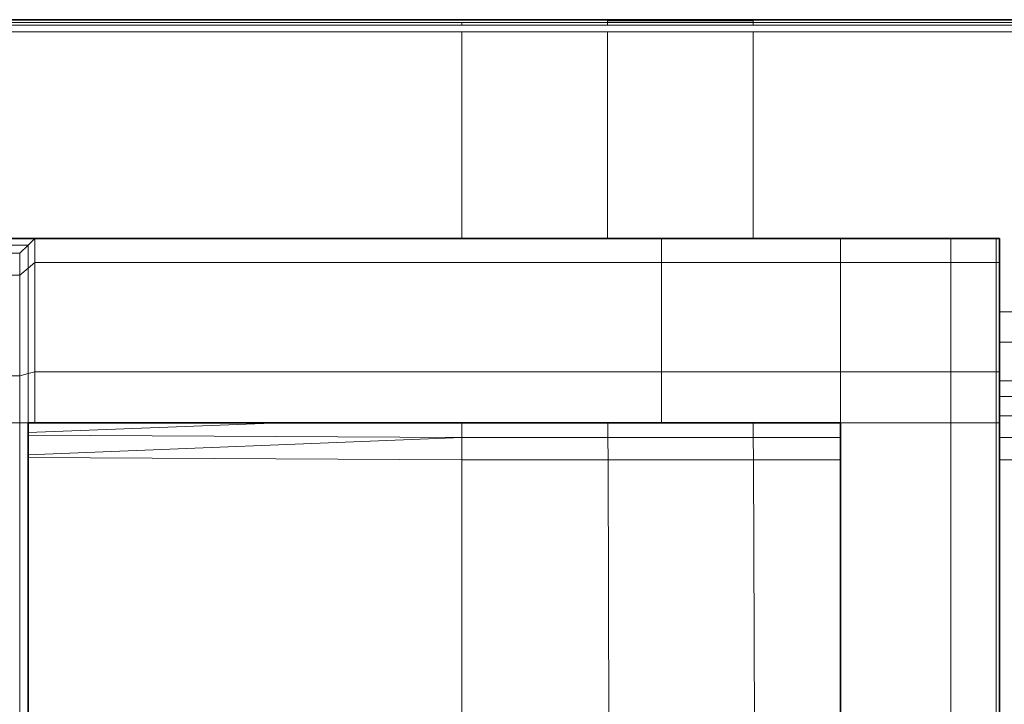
# Model space of a CAD drawing. Header units: inches. Extents: x 0 to 12.9, y 0 to 8.3.
# Tile 17 of 74: x 2.566 to 2.983, y 3.585 to 3.876. Entities that reach past the tile are written whole.
import ezdxf

# ---------------------------------------------------------------- set-up
doc = ezdxf.new("R2010")
doc.units = ezdxf.units.IN
doc.header["$MEASUREMENT"] = 0
doc.layers.add('Default', color=7, linetype='Continuous')

# ---------------------------------------------------------------- blocks, each defined once
blk = doc.blocks.new('MODEL_2')
at = {"lineweight": 35}
for p, q in [((2.54416, 3.87553), (4.37659, 3.87553)), ((2.57204, 3.78279), (2.54416, 3.78279)), ((2.57204, 3.78279), (2.75293, 3.78279)), ((2.81459, 3.78279), (2.75293, 3.78279)), ((2.8374, 3.78279), (2.81459, 3.78279)), ((2.87625, 3.78279), (2.8374, 3.78279)), ((2.91334, 3.78279), (2.87625, 3.78279)), ((2.95999, 3.78279), (2.91334, 3.78279)), ((2.9792, 3.78279), (2.95999, 3.78279)), ((2.98062, 3.78279), (2.9792, 3.78279)), ((2.98062, 3.78279), (2.98062, 3.77271)), ((2.98062, 3.77271), (2.98062, 3.75173)), ((2.98062, 3.75173), (2.98062, 3.7389)), ((2.98062, 3.7389), (2.98062, 3.72639)), ((2.98062, 3.72639), (2.98062, 3.7225)), ((2.98062, 3.7225), (2.98062, 3.71587)), ((2.98062, 3.71587), (2.98062, 3.70766)), ((2.56923, 3.70475), (2.57204, 3.70475)), ((2.56923, 3.70475), (2.56923, 3.70069)), ((2.57204, 3.70475), (2.67636, 3.70475)), ((2.67636, 3.70475), (2.75293, 3.70475)), ((2.75293, 3.70475), (2.81468, 3.70475)), ((2.81468, 3.70475), (2.8374, 3.70475)), ((2.8763, 3.70475), (2.8374, 3.70475)), ((2.91334, 3.70475), (2.8763, 3.70475)), ((2.91334, 3.70475), (2.91334, 3.69846)), ((2.98062, 3.70766), (2.98062, 3.70475)), ((2.98062, 3.69846), (2.98062, 3.70475)), ((2.56923, 3.70069), (2.56923, 3.69958)), ((2.56923, 3.69958), (2.56923, 3.69115)), ((2.91334, 3.69846), (2.91334, 3.68901)), ((2.98062, 3.68901), (2.98062, 3.69846)), ((2.56923, 3.69115), (2.56923, 3.69001)), ((2.56923, 3.69001), (2.56923, 3.57852)), ((2.91334, 3.68901), (2.91334, 3.56818)), ((2.98062, 3.56818), (2.98062, 3.68901))]:
    blk.add_line(p, q, dxfattribs=at)
at = {"lineweight": 0}
for p, q in [((2.81459, 3.87436), (2.81459, 3.87506)), ((2.81459, 3.87506), (2.87625, 3.87506)), ((2.87625, 3.87506), (2.87625, 3.87436)), ((2.54416, 3.87436), (2.75293, 3.87436)), ((2.75293, 3.87322), (2.54416, 3.87322)), ((2.75293, 3.87436), (2.75293, 3.87322)), ((2.75293, 3.87322), (2.75293, 3.87436)), ((2.75293, 3.87436), (2.81459, 3.87436)), ((2.81459, 3.87322), (2.75293, 3.87322)), ((2.87625, 3.87436), (2.81459, 3.87436)), ((2.81459, 3.87322), (2.81459, 3.87436)), ((2.81459, 3.87436), (2.87625, 3.87436)), ((2.81459, 3.87436), (2.81459, 3.87322)), ((2.87625, 3.87322), (2.81459, 3.87322)), ((2.87625, 3.87322), (2.87625, 3.87436)), ((2.87625, 3.87436), (4.02209, 3.87436)), ((2.87625, 3.87436), (2.87625, 3.87322)), ((4.02209, 3.87322), (2.87625, 3.87322)), ((2.54416, 3.8704), (2.75293, 3.8704)), ((2.75293, 3.8704), (2.75293, 3.78279)), ((2.75293, 3.78279), (2.75293, 3.8704)), ((2.75293, 3.8704), (2.81459, 3.8704)), ((2.81459, 3.78279), (2.81459, 3.8704)), ((2.81459, 3.8704), (2.87625, 3.8704)), ((2.81459, 3.8704), (2.81459, 3.78279)), ((2.87625, 3.78279), (2.87625, 3.8704)), ((2.87625, 3.8704), (4.02209, 3.8704)), ((2.87625, 3.8704), (2.87625, 3.78279)), ((2.56923, 3.78006), (2.53939, 3.78006)), ((2.53939, 3.78006), (2.56923, 3.78006)), ((2.54416, 3.78279), (2.57204, 3.78279)), ((2.57204, 3.78279), (2.54416, 3.78279)), ((2.56923, 3.78006), (2.56566, 3.77664)), ((2.56566, 3.77664), (2.56923, 3.78006)), ((2.57204, 3.78279), (2.56923, 3.78006)), ((2.56923, 3.78006), (2.57204, 3.78279)), ((2.56923, 3.78006), (2.56923, 3.77033)), ((2.56923, 3.77033), (2.56923, 3.78006)), ((2.57204, 3.78279), (2.57204, 3.77271)), ((2.57204, 3.77271), (2.57204, 3.78279)), ((2.57204, 3.78279), (2.75293, 3.78279)), ((2.75293, 3.78279), (2.57204, 3.78279)), ((2.75293, 3.78279), (2.81459, 3.78279)), ((2.81459, 3.78279), (2.75293, 3.78279)), ((2.81459, 3.78279), (2.8374, 3.78279)), ((2.8374, 3.78279), (2.81459, 3.78279)), ((2.8374, 3.78279), (2.8374, 3.77271)), ((2.8374, 3.77271), (2.8374, 3.78279)), ((2.8374, 3.78279), (2.87625, 3.78279)), ((2.87625, 3.78279), (2.8374, 3.78279)), ((2.87625, 3.78279), (2.91334, 3.78279)), ((2.91334, 3.78279), (2.87625, 3.78279)), ((2.91334, 3.78279), (2.91334, 3.77271)), ((2.91334, 3.77271), (2.91334, 3.78279)), ((2.91334, 3.78279), (2.95999, 3.78279)), ((2.95999, 3.78279), (2.91334, 3.78279)), ((2.95999, 3.78279), (2.95999, 3.77271)), ((2.9792, 3.78279), (2.95999, 3.78279)), ((2.95999, 3.77271), (2.95999, 3.78279)), ((2.95999, 3.78279), (2.9792, 3.78279)), ((2.98062, 3.78279), (2.9792, 3.78279)), ((2.9792, 3.78279), (2.98062, 3.78279)), ((2.9792, 3.77271), (2.9792, 3.78279)), ((2.9792, 3.78279), (2.9792, 3.77271)), ((2.98062, 3.77271), (2.98062, 3.78279)), ((2.98062, 3.78279), (2.98062, 3.77271)), ((2.56566, 3.77664), (2.54296, 3.77664)), ((2.54296, 3.77664), (2.56566, 3.77664)), ((2.56566, 3.76736), (2.56566, 3.77664)), ((2.56566, 3.77664), (2.56566, 3.76736)), ((2.56923, 3.77033), (2.57204, 3.77271)), ((2.57204, 3.77271), (2.56923, 3.77033)), ((2.57204, 3.77271), (2.57204, 3.72639)), ((2.8374, 3.77271), (2.57204, 3.77271)), ((2.57204, 3.77271), (2.8374, 3.77271)), ((2.57204, 3.72639), (2.57204, 3.77271)), ((2.91334, 3.77271), (2.8374, 3.77271)), ((2.8374, 3.77271), (2.8374, 3.72639)), ((2.8374, 3.72639), (2.8374, 3.77271)), ((2.8374, 3.77271), (2.91334, 3.77271)), ((2.91334, 3.72639), (2.91334, 3.77271)), ((2.91334, 3.77271), (2.95999, 3.77271)), ((2.91334, 3.77271), (2.91334, 3.72639)), ((2.95999, 3.77271), (2.91334, 3.77271)), ((2.95999, 3.72639), (2.95999, 3.77271)), ((2.95999, 3.77271), (2.9792, 3.77271)), ((2.95999, 3.77271), (2.95999, 3.72639)), ((2.9792, 3.77271), (2.95999, 3.77271)), ((2.9792, 3.72639), (2.9792, 3.77271)), ((2.9792, 3.77271), (2.98062, 3.77271)), ((2.9792, 3.77271), (2.9792, 3.72639)), ((2.98062, 3.77271), (2.9792, 3.77271)), ((2.98062, 3.77271), (2.98062, 3.75173)), ((2.98062, 3.75173), (2.98062, 3.77271)), ((2.54296, 3.76736), (2.56566, 3.76736)), ((2.56566, 3.76736), (2.54296, 3.76736)), ((2.56923, 3.77033), (2.56566, 3.76736)), ((2.56566, 3.76736), (2.56923, 3.77033)), ((2.56566, 3.76736), (2.56566, 3.72469)), ((2.56566, 3.72469), (2.56566, 3.76736)), ((2.56923, 3.72563), (2.56923, 3.77033)), ((2.56923, 3.77033), (2.56923, 3.72563)), ((2.98062, 3.75173), (2.98062, 3.7389)), ((2.99021, 3.75173), (2.98062, 3.75173)), ((2.98062, 3.75173), (2.99021, 3.75173)), ((2.98062, 3.7389), (2.98062, 3.75173)), ((2.98062, 3.7389), (2.98062, 3.72639)), ((2.99021, 3.7389), (2.98062, 3.7389)), ((2.98062, 3.7389), (2.99021, 3.7389)), ((2.98062, 3.72639), (2.98062, 3.7389)), ((2.54296, 3.72469), (2.56566, 3.72469)), ((2.56566, 3.72469), (2.54296, 3.72469)), ((2.56566, 3.72469), (2.56923, 3.72563)), ((2.56923, 3.72563), (2.56566, 3.72469)), ((2.56566, 3.70475), (2.56566, 3.72469)), ((2.56566, 3.72469), (2.56566, 3.70475)), ((2.56923, 3.72563), (2.57204, 3.72639)), ((2.57204, 3.72639), (2.56923, 3.72563)), ((2.56923, 3.70475), (2.56923, 3.72563)), ((2.56923, 3.72563), (2.56923, 3.70475)), ((2.57204, 3.70475), (2.57204, 3.72639)), ((2.57204, 3.72639), (2.8374, 3.72639)), ((2.57204, 3.72639), (2.57204, 3.70475)), ((2.8374, 3.72639), (2.57204, 3.72639)), ((2.8374, 3.70475), (2.8374, 3.72639)), ((2.8374, 3.72639), (2.91334, 3.72639)), ((2.8374, 3.72639), (2.8374, 3.70475)), ((2.91334, 3.72639), (2.8374, 3.72639)), ((2.91334, 3.70475), (2.91334, 3.72639)), ((2.91334, 3.72639), (2.95999, 3.72639)), ((2.91334, 3.72639), (2.91334, 3.70475)), ((2.95999, 3.72639), (2.91334, 3.72639)), ((2.95999, 3.70475), (2.95999, 3.72639)), ((2.95999, 3.72639), (2.9792, 3.72639)), ((2.95999, 3.72639), (2.95999, 3.70475)), ((2.9792, 3.72639), (2.95999, 3.72639)), ((2.9792, 3.72639), (2.9792, 3.70475)), ((2.9792, 3.70475), (2.9792, 3.72639)), ((2.9792, 3.72639), (2.98062, 3.72639)), ((2.98062, 3.72639), (2.9792, 3.72639)), ((2.98062, 3.72639), (2.98062, 3.7225)), ((2.98062, 3.7225), (2.98062, 3.72639)), ((2.98062, 3.7225), (2.98062, 3.71587)), ((2.99021, 3.7225), (2.98062, 3.7225)), ((2.98062, 3.7225), (2.99021, 3.7225)), ((2.98062, 3.71587), (2.98062, 3.7225)), ((2.98062, 3.71587), (2.98062, 3.70766)), ((2.99021, 3.71587), (2.98062, 3.71587)), ((2.98062, 3.70766), (2.98062, 3.71587)), ((2.98062, 3.71587), (2.99021, 3.71587)), ((2.56566, 3.70475), (2.54296, 3.70475)), ((2.54296, 3.70475), (2.56566, 3.70475)), ((2.56923, 3.70475), (2.56566, 3.70475)), ((2.56566, 3.70475), (2.56566, 3.49667)), ((2.56566, 3.70475), (2.56923, 3.70475)), ((2.56566, 3.49667), (2.56566, 3.70475)), ((2.57204, 3.70475), (2.56923, 3.70475)), ((2.56923, 3.70475), (2.57204, 3.70475)), ((2.67636, 3.70475), (2.56923, 3.70069)), ((2.56923, 3.70069), (2.56923, 3.70475)), ((2.56923, 3.70475), (2.56923, 3.70069)), ((2.56923, 3.70069), (2.67636, 3.70475)), ((2.67636, 3.70475), (2.57204, 3.70475)), ((2.57204, 3.70475), (2.67636, 3.70475)), ((2.75293, 3.70475), (2.67636, 3.70475)), ((2.67636, 3.70475), (2.75293, 3.70475)), ((2.81468, 3.70475), (2.75293, 3.70475)), ((2.75293, 3.70475), (2.75293, 3.69846)), ((2.75293, 3.69846), (2.75293, 3.70475)), ((2.75293, 3.70475), (2.81468, 3.70475)), ((2.8374, 3.70475), (2.81468, 3.70475)), ((2.81468, 3.70475), (2.81473, 3.69846)), ((2.81473, 3.69846), (2.81468, 3.70475)), ((2.81468, 3.70475), (2.8374, 3.70475)), ((2.8763, 3.70475), (2.8374, 3.70475)), ((2.8374, 3.70475), (2.8763, 3.70475)), ((2.91334, 3.70475), (2.8763, 3.70475)), ((2.87632, 3.69846), (2.8763, 3.70475)), ((2.8763, 3.70475), (2.91334, 3.70475)), ((2.8763, 3.70475), (2.87632, 3.69846)), ((2.91334, 3.69846), (2.91334, 3.70475)), ((2.91334, 3.70475), (2.95999, 3.70475)), ((2.95999, 3.70475), (2.91334, 3.70475)), ((2.91334, 3.70475), (2.91334, 3.69846)), ((2.95999, 3.56818), (2.95999, 3.70475)), ((2.95999, 3.70475), (2.9792, 3.70475)), ((2.95999, 3.70475), (2.95999, 3.56818)), ((2.9792, 3.70475), (2.95999, 3.70475)), ((2.9792, 3.56818), (2.9792, 3.70475)), ((2.9792, 3.70475), (2.98062, 3.70475)), ((2.9792, 3.70475), (2.9792, 3.56818)), ((2.98062, 3.70475), (2.9792, 3.70475)), ((2.98062, 3.70766), (2.98062, 3.70475)), ((2.98062, 3.70475), (2.98062, 3.70766)), ((2.98062, 3.70766), (2.99021, 3.70766)), ((2.99021, 3.70766), (2.98062, 3.70766)), ((2.98062, 3.70475), (2.98062, 3.69846)), ((2.98062, 3.69846), (2.98062, 3.70475)), ((2.56923, 3.70069), (2.56923, 3.69958)), ((2.56923, 3.69958), (2.56923, 3.70069)), ((2.56923, 3.69958), (2.56923, 3.69115)), ((2.75293, 3.69846), (2.56923, 3.69958)), ((2.56923, 3.69958), (2.75293, 3.69846)), ((2.56923, 3.69115), (2.56923, 3.69958)), ((2.75293, 3.69846), (2.56923, 3.69115)), ((2.56923, 3.69115), (2.75293, 3.69846)), ((2.81473, 3.69846), (2.75293, 3.69846)), ((2.75293, 3.69846), (2.75293, 3.68901)), ((2.75293, 3.68901), (2.75293, 3.69846)), ((2.75293, 3.69846), (2.81473, 3.69846)), ((2.81483, 3.68901), (2.81473, 3.69846)), ((2.81473, 3.69846), (2.87632, 3.69846)), ((2.81473, 3.69846), (2.81483, 3.68901)), ((2.87632, 3.69846), (2.81473, 3.69846)), ((2.87637, 3.68901), (2.87632, 3.69846)), ((2.87632, 3.69846), (2.91334, 3.69846)), ((2.87632, 3.69846), (2.87637, 3.68901)), ((2.91334, 3.69846), (2.87632, 3.69846)), ((2.91334, 3.68901), (2.91334, 3.69846)), ((2.91334, 3.69846), (2.91334, 3.68901)), ((2.98062, 3.69846), (2.98062, 3.68901)), ((2.98062, 3.68901), (2.98062, 3.69846)), ((2.98062, 3.69846), (2.99021, 3.69846)), ((2.99021, 3.69846), (2.98062, 3.69846)), ((2.56923, 3.69115), (2.56923, 3.69001)), ((2.56923, 3.69001), (2.56923, 3.69115)), ((2.56923, 3.57852), (2.56923, 3.69001)), ((2.56923, 3.69001), (2.75293, 3.68901)), ((2.56923, 3.69001), (2.56923, 3.57852)), ((2.75293, 3.68901), (2.56923, 3.69001)), ((2.75293, 3.68901), (2.75293, 3.56681)), ((2.81483, 3.68901), (2.75293, 3.68901)), ((2.75293, 3.56681), (2.75293, 3.68901)), ((2.75293, 3.68901), (2.81483, 3.68901)), ((2.87637, 3.68901), (2.81483, 3.68901)), ((2.81521, 3.56681), (2.81483, 3.68901)), ((2.81483, 3.68901), (2.87637, 3.68901)), ((2.81483, 3.68901), (2.81521, 3.56681)), ((2.87693, 3.56681), (2.87637, 3.68901)), ((2.87637, 3.68901), (2.91334, 3.68901)), ((2.91334, 3.68901), (2.87637, 3.68901)), ((2.87637, 3.68901), (2.87693, 3.56681)), ((2.91334, 3.56818), (2.91334, 3.68901)), ((2.91334, 3.68901), (2.91334, 3.56818)), ((2.98062, 3.56818), (2.98062, 3.68901)), ((2.98062, 3.68901), (2.99021, 3.68901)), ((2.98062, 3.68901), (2.98062, 3.56818)), ((2.99021, 3.68901), (2.98062, 3.68901))]:
    blk.add_line(p, q, dxfattribs=at).dxf.unprotected_set("ltscale", 0)
blk = doc.blocks.new('Page 1')
at = {"layer": 'Default'}
blk.add_blockref('MODEL_2', (0, 0), dxfattribs=at)

msp = doc.modelspace()

# ---------------------------------------------------------------- block references
msp.add_blockref('Page 1', (0, 0))

doc.saveas('drawing.dxf')
